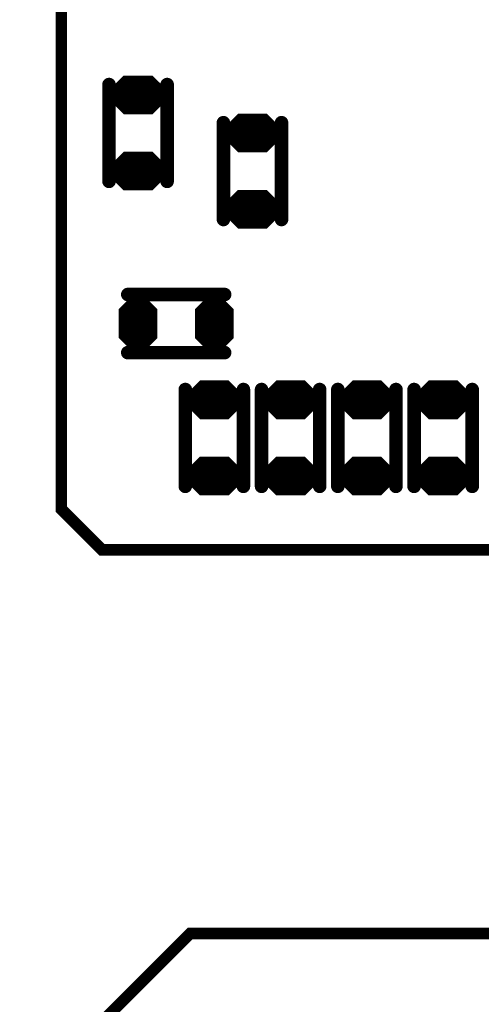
# Model space of a CAD drawing. Extents: x 0 to 8.86, y -3.29 to 6.3.
# Tile 23 of 129: x 4.85 to 5.09, y 1.14 to 1.65. Entities that reach past the tile are written whole.
import ezdxf

# ---------------------------------------------------------------- set-up
doc = ezdxf.new("R2010")
doc.units = 0
doc.layers.get('0').update_dxf_attribs({"color": 3, "linetype": 'CONTINUOUS'})

# ---------------------------------------------------------------- blocks, each defined once
blk = doc.blocks.new('PAD_R1')
at = {"const_width": 0.5}
blk.add_lwpolyline([(0.25, 0, 1), (-0.25, 0, 1)], format="xyb", close=True, dxfattribs=at)

msp = doc.modelspace()

# ---------------------------------------------------------------- linework, layer by layer
for p, q in [((4.89357, 1.61521), (4.90092, 1.62256)), ((4.91534, 1.62256), (4.92269, 1.61521)), ((4.89357, 1.61521), (4.92269, 1.61521)), ((4.89357, 1.61091), (4.92269, 1.61091)), ((4.89357, 1.61091), (4.90092, 1.60356)), ((4.91534, 1.60356), (4.92269, 1.61091)), ((4.95262, 1.59553), (4.95997, 1.60288)), ((4.9744, 1.60288), (4.98175, 1.59553)), ((4.95262, 1.59553), (4.98175, 1.59553)), ((4.95262, 1.59123), (4.98175, 1.59123)), ((4.95262, 1.59123), (4.95997, 1.58388)), ((4.9744, 1.58388), (4.98175, 1.59123)), ((4.89353, 1.57586), (4.90088, 1.58321)), ((4.9153, 1.58321), (4.92265, 1.57586)), ((4.89353, 1.57586), (4.92265, 1.57586)), ((4.89353, 1.57156), (4.92265, 1.57156)), ((4.89353, 1.57156), (4.90088, 1.56421)), ((4.9153, 1.56421), (4.92265, 1.57156)), ((4.95258, 1.55617), (4.95993, 1.56352)), ((4.97436, 1.56352), (4.98171, 1.55617)), ((4.95258, 1.55617), (4.98171, 1.55617)), ((4.95258, 1.55187), (4.98171, 1.55187)), ((4.95258, 1.55187), (4.95993, 1.54452)), ((4.97436, 1.54452), (4.98171, 1.55187)), ((4.89932, 1.5029), (4.90667, 1.51025)), ((4.90956, 1.51025), (4.91691, 1.5029)), ((4.93868, 1.50286), (4.94603, 1.51021)), ((4.94892, 1.51021), (4.95627, 1.50286)), ((4.89932, 1.5029), (4.91691, 1.5029)), ((4.93868, 1.50286), (4.95627, 1.50286)), ((4.89932, 1.48706), (4.91691, 1.48706)), ((4.89932, 1.48706), (4.90667, 1.47971)), ((4.90956, 1.47971), (4.91691, 1.48706)), ((4.93868, 1.48702), (4.95627, 1.48702)), ((4.93868, 1.48702), (4.94603, 1.47967)), ((4.94892, 1.47967), (4.95627, 1.48702)), ((4.93294, 1.45774), (4.94029, 1.46509)), ((4.95471, 1.46509), (4.96206, 1.45774)), ((4.97231, 1.45774), (4.97966, 1.46509)), ((4.99408, 1.46509), (5.00143, 1.45774)), ((5.01168, 1.45774), (5.01903, 1.46509)), ((5.03345, 1.46509), (5.0408, 1.45774)), ((5.05105, 1.45774), (5.0584, 1.46509)), ((5.07282, 1.46509), (5.08017, 1.45774)), ((4.93294, 1.45774), (4.96206, 1.45774)), ((4.97231, 1.45774), (5.00143, 1.45774)), ((5.01168, 1.45774), (5.0408, 1.45774)), ((5.05105, 1.45774), (5.08017, 1.45774)), ((4.93294, 1.45344), (4.96206, 1.45344)), ((4.93294, 1.45344), (4.94029, 1.44609)), ((4.95471, 1.44609), (4.96206, 1.45344)), ((4.97231, 1.45344), (5.00143, 1.45344)), ((4.97231, 1.45344), (4.97966, 1.44609)), ((4.99408, 1.44609), (5.00143, 1.45344)), ((5.01168, 1.45344), (5.0408, 1.45344)), ((5.01168, 1.45344), (5.01903, 1.44609)), ((5.03345, 1.44609), (5.0408, 1.45344)), ((5.05105, 1.45344), (5.08017, 1.45344)), ((5.05105, 1.45344), (5.0584, 1.44609)), ((5.07282, 1.44609), (5.08017, 1.45344)), ((4.9329, 1.41837), (4.94025, 1.42572)), ((4.95467, 1.42572), (4.96202, 1.41837)), ((4.97227, 1.41837), (4.97962, 1.42572)), ((4.99404, 1.42572), (5.00139, 1.41837)), ((5.01164, 1.41837), (5.01899, 1.42572)), ((5.03341, 1.42572), (5.04076, 1.41837)), ((5.05101, 1.41837), (5.05836, 1.42572)), ((5.07278, 1.42572), (5.08013, 1.41837)), ((4.9329, 1.41837), (4.96202, 1.41837)), ((4.9329, 1.41408), (4.96202, 1.41408)), ((4.9329, 1.41408), (4.94025, 1.40673)), ((4.95467, 1.40673), (4.96202, 1.41408)), ((4.97227, 1.41837), (5.00139, 1.41837)), ((4.97227, 1.41408), (5.00139, 1.41408)), ((4.97227, 1.41408), (4.97962, 1.40673)), ((4.99404, 1.40673), (5.00139, 1.41408)), ((5.01164, 1.41837), (5.04076, 1.41837)), ((5.01164, 1.41408), (5.04076, 1.41408)), ((5.01164, 1.41408), (5.01899, 1.40673)), ((5.03341, 1.40673), (5.04076, 1.41408)), ((5.05101, 1.41837), (5.08013, 1.41837)), ((5.05101, 1.41408), (5.08013, 1.41408)), ((5.05101, 1.41408), (5.05836, 1.40673)), ((5.07278, 1.40673), (5.08013, 1.41408))]:
    msp.add_line(p, q)
for points, const_width in [([(4.8985, 2.16513), (5.5815, 2.16513), (5.6095, 2.13713), (5.6095, 1.39613), (5.5915, 1.37813), (4.8895, 1.37813), (4.8685, 1.39913), (4.8685, 2.14913), (4.8845, 2.16513)], 0.006), ([(4.91514, 1.62206), (4.9229, 1.6143), (4.9229, 1.61183), (4.91514, 1.60406), (4.90112, 1.60406), (4.89336, 1.61183), (4.89336, 1.6143), (4.90112, 1.62206)], 0.002), ([(4.97419, 1.60238), (4.98195, 1.59462), (4.98195, 1.59214), (4.97419, 1.58438), (4.96018, 1.58438), (4.95241, 1.59214), (4.95241, 1.59462), (4.96018, 1.60238)], 0.002), ([(4.9151, 1.58271), (4.92286, 1.57494), (4.92286, 1.57247), (4.9151, 1.56471), (4.90108, 1.56471), (4.89332, 1.57247), (4.89332, 1.57494), (4.90108, 1.58271)], 0.002), ([(4.97415, 1.56302), (4.98191, 1.55526), (4.98191, 1.55278), (4.97415, 1.54502), (4.96014, 1.54502), (4.95238, 1.55278), (4.95238, 1.55526), (4.96014, 1.56302)], 0.002), ([(4.90935, 1.50975), (4.91711, 1.50199), (4.91711, 1.48797), (4.90935, 1.48021), (4.90688, 1.48021), (4.89911, 1.48797), (4.89911, 1.50199), (4.90688, 1.50975)], 0.002), ([(4.94871, 1.50971), (4.95648, 1.50195), (4.95648, 1.48793), (4.94871, 1.48017), (4.94624, 1.48017), (4.93848, 1.48793), (4.93848, 1.50195), (4.94624, 1.50971)], 0.002), ([(4.95451, 1.46459), (4.96227, 1.45682), (4.96227, 1.45435), (4.95451, 1.44659), (4.94049, 1.44659), (4.93273, 1.45435), (4.93273, 1.45682), (4.94049, 1.46459)], 0.002), ([(4.99388, 1.46459), (5.00164, 1.45682), (5.00164, 1.45435), (4.99388, 1.44659), (4.97986, 1.44659), (4.9721, 1.45435), (4.9721, 1.45682), (4.97986, 1.46459)], 0.002), ([(5.03325, 1.46459), (5.04101, 1.45682), (5.04101, 1.45435), (5.03325, 1.44659), (5.01923, 1.44659), (5.01147, 1.45435), (5.01147, 1.45682), (5.01923, 1.46459)], 0.002), ([(5.07262, 1.46459), (5.08038, 1.45682), (5.08038, 1.45435), (5.07262, 1.44659), (5.0586, 1.44659), (5.05084, 1.45435), (5.05084, 1.45682), (5.0586, 1.46459)], 0.002), ([(4.95447, 1.42523), (4.96223, 1.41746), (4.96223, 1.41499), (4.95447, 1.40723), (4.94045, 1.40723), (4.93269, 1.41499), (4.93269, 1.41746), (4.94045, 1.42523)], 0.002), ([(4.99384, 1.42523), (5.0016, 1.41746), (5.0016, 1.41499), (4.99384, 1.40723), (4.97982, 1.40723), (4.97206, 1.41499), (4.97206, 1.41746), (4.97982, 1.42523)], 0.002), ([(5.03321, 1.42523), (5.04097, 1.41746), (5.04097, 1.41499), (5.03321, 1.40723), (5.01919, 1.40723), (5.01143, 1.41499), (5.01143, 1.41746), (5.01919, 1.42523)], 0.002), ([(5.07258, 1.42523), (5.08034, 1.41746), (5.08034, 1.41499), (5.07258, 1.40723), (5.05856, 1.40723), (5.0508, 1.41499), (5.0508, 1.41746), (5.05856, 1.42523)], 0.002)]:
    msp.add_lwpolyline(points, close=True, dxfattribs=dict(const_width=const_width))
for points, const_width in [([(4.89598, 1.61621), (4.90133, 1.62156), (4.91493, 1.62156), (4.92028, 1.61621)], 0.003), ([(4.90175, 1.62056), (4.91451, 1.62056)], 0.005), ([(4.89311, 1.61839), (4.89311, 1.56839)], 0.007), ([(4.89311, 1.61839), (4.89311, 1.56839)], 0.007), ([(4.89598, 1.61621), (4.92028, 1.61621)], 0.003), ([(4.8984, 1.61721), (4.91786, 1.61721)], 0.005), ([(4.92311, 1.61839), (4.92311, 1.56839)], 0.007), ([(4.92311, 1.61839), (4.92311, 1.56839)], 0.007), ([(4.89236, 1.61291), (4.9239, 1.61291)], 0.003), ([(4.89236, 1.61371), (4.9239, 1.61371)], 0.002), ([(4.89536, 1.61471), (4.9209, 1.61471)], 0.002), ([(4.89536, 1.61141), (4.9209, 1.61141)], 0.002), ([(4.89477, 1.61041), (4.92149, 1.61041)], 0.002), ([(4.89477, 1.61041), (4.90112, 1.60406)], 0.002), ([(4.89719, 1.60941), (4.91907, 1.60941)], 0.004), ([(4.89719, 1.60941), (4.90154, 1.60506)], 0.004), ([(4.8984, 1.60891), (4.91786, 1.60891)], 0.005), ([(4.90175, 1.60556), (4.91451, 1.60556)], 0.005), ([(4.90154, 1.60506), (4.91472, 1.60506)], 0.004), ([(4.91472, 1.60506), (4.91907, 1.60941)], 0.004), ([(4.91514, 1.60406), (4.92149, 1.61041)], 0.002), ([(4.90112, 1.60406), (4.91514, 1.60406)], 0.002), ([(4.95216, 1.5487), (4.95216, 1.5987)], 0.007), ([(4.95216, 1.5487), (4.95216, 1.5987)], 0.007), ([(4.95504, 1.59653), (4.96039, 1.60188), (4.97398, 1.60188), (4.97933, 1.59653)], 0.003), ([(4.9608, 1.60088), (4.97357, 1.60088)], 0.005), ([(4.98216, 1.5487), (4.98216, 1.5987)], 0.007), ([(4.98216, 1.5487), (4.98216, 1.5987)], 0.007), ([(4.95504, 1.59653), (4.97933, 1.59653)], 0.003), ([(4.95745, 1.59753), (4.97692, 1.59753)], 0.005), ([(4.95141, 1.59323), (4.98295, 1.59323)], 0.003), ([(4.95141, 1.59403), (4.98295, 1.59403)], 0.002), ([(4.95383, 1.59073), (4.98054, 1.59073)], 0.002), ([(4.95383, 1.59073), (4.96018, 1.58438)], 0.002), ([(4.95441, 1.59503), (4.97995, 1.59503)], 0.002), ([(4.95441, 1.59173), (4.97995, 1.59173)], 0.002), ([(4.95624, 1.58973), (4.97813, 1.58973)], 0.004), ([(4.95624, 1.58973), (4.96059, 1.58538)], 0.004), ([(4.95745, 1.58923), (4.97692, 1.58923)], 0.005), ([(4.97378, 1.58538), (4.97813, 1.58973)], 0.004), ([(4.97419, 1.58438), (4.98054, 1.59073)], 0.002), ([(4.9608, 1.58588), (4.97357, 1.58588)], 0.005), ([(4.96059, 1.58538), (4.97378, 1.58538)], 0.004), ([(4.89594, 1.57686), (4.90129, 1.58221), (4.91489, 1.58221), (4.92024, 1.57686)], 0.003), ([(4.90171, 1.5812), (4.91447, 1.5812)], 0.005), ([(4.96018, 1.58438), (4.97419, 1.58438)], 0.002), ([(4.89532, 1.57536), (4.92086, 1.57536)], 0.002), ([(4.89594, 1.57686), (4.92024, 1.57686)], 0.003), ([(4.89836, 1.57786), (4.91782, 1.57786)], 0.005), ([(4.89232, 1.57356), (4.92386, 1.57356)], 0.003), ([(4.89232, 1.57436), (4.92386, 1.57436)], 0.002), ([(4.89473, 1.57106), (4.92145, 1.57106)], 0.002), ([(4.89473, 1.57106), (4.90108, 1.56471)], 0.002), ([(4.89532, 1.57206), (4.92086, 1.57206)], 0.002), ([(4.89715, 1.57006), (4.91903, 1.57006)], 0.004), ([(4.89715, 1.57006), (4.9015, 1.56571)], 0.004), ([(4.89836, 1.56955), (4.91782, 1.56955)], 0.005), ([(4.91468, 1.56571), (4.91903, 1.57006)], 0.004), ([(4.9151, 1.56471), (4.92145, 1.57106)], 0.002), ([(4.90171, 1.56621), (4.91447, 1.56621)], 0.005), ([(4.9015, 1.56571), (4.91468, 1.56571)], 0.004), ([(4.90108, 1.56471), (4.9151, 1.56471)], 0.002), ([(4.955, 1.55717), (4.96035, 1.56252), (4.97394, 1.56252), (4.97929, 1.55717)], 0.003), ([(4.96076, 1.56152), (4.97353, 1.56152)], 0.005), ([(4.95437, 1.55567), (4.97991, 1.55567)], 0.002), ([(4.955, 1.55717), (4.97929, 1.55717)], 0.003), ([(4.95741, 1.55817), (4.97688, 1.55817)], 0.005), ([(4.95138, 1.55387), (4.98291, 1.55387)], 0.003), ([(4.95138, 1.55467), (4.98291, 1.55467)], 0.002), ([(4.95379, 1.55137), (4.9805, 1.55137)], 0.002), ([(4.95379, 1.55137), (4.96014, 1.54502)], 0.002), ([(4.95437, 1.55237), (4.97991, 1.55237)], 0.002), ([(4.9562, 1.55037), (4.97809, 1.55037)], 0.004), ([(4.9562, 1.55037), (4.96055, 1.54602)], 0.004), ([(4.95741, 1.54987), (4.97688, 1.54987)], 0.005), ([(4.97374, 1.54602), (4.97809, 1.55037)], 0.004), ([(4.97415, 1.54502), (4.9805, 1.55137)], 0.002), ([(4.96076, 1.54652), (4.97353, 1.54652)], 0.005), ([(4.96055, 1.54602), (4.97374, 1.54602)], 0.004), ([(4.96014, 1.54502), (4.97415, 1.54502)], 0.002), ([(4.95279, 1.50996), (4.90279, 1.50996)], 0.007), ([(4.95279, 1.50996), (4.90279, 1.50996)], 0.007), ([(4.90174, 1.5039), (4.90709, 1.50925), (4.90914, 1.50925), (4.91449, 1.5039)], 0.003), ([(4.9075, 1.50825), (4.90873, 1.50825)], 0.005), ([(4.9411, 1.50386), (4.94645, 1.50921), (4.9485, 1.50921), (4.95385, 1.50386)], 0.003), ([(4.94686, 1.50821), (4.94809, 1.50821)], 0.005), ([(4.90174, 1.5039), (4.91449, 1.5039)], 0.003), ([(4.90415, 1.5049), (4.91208, 1.5049)], 0.005), ([(4.9411, 1.50386), (4.95385, 1.50386)], 0.003), ([(4.94351, 1.50486), (4.95144, 1.50486)], 0.005), ([(4.89811, 1.49456), (4.91811, 1.49456)], 0.014), ([(4.89811, 1.5014), (4.91811, 1.5014)], 0.002), ([(4.90111, 1.5024), (4.91511, 1.5024)], 0.002), ([(4.93748, 1.49452), (4.95748, 1.49452)], 0.014), ([(4.93748, 1.50136), (4.95748, 1.50136)], 0.002), ([(4.94048, 1.50236), (4.95448, 1.50236)], 0.002), ([(4.90053, 1.48656), (4.9157, 1.48656)], 0.002), ([(4.90053, 1.48656), (4.90688, 1.48021)], 0.002), ([(4.90111, 1.48756), (4.91511, 1.48756)], 0.002), ([(4.90294, 1.48556), (4.91329, 1.48556)], 0.004), ([(4.90294, 1.48556), (4.90729, 1.48121)], 0.004), ([(4.90415, 1.48506), (4.91208, 1.48506)], 0.005), ([(4.90894, 1.48121), (4.91329, 1.48556)], 0.004), ([(4.90935, 1.48021), (4.9157, 1.48656)], 0.002), ([(4.93989, 1.48652), (4.95506, 1.48652)], 0.002), ([(4.93989, 1.48652), (4.94624, 1.48017)], 0.002), ([(4.94048, 1.48752), (4.95448, 1.48752)], 0.002), ([(4.9423, 1.48552), (4.95265, 1.48552)], 0.004), ([(4.9423, 1.48552), (4.94665, 1.48117)], 0.004), ([(4.94351, 1.48502), (4.95144, 1.48502)], 0.005), ([(4.9483, 1.48117), (4.95265, 1.48552)], 0.004), ([(4.94871, 1.48017), (4.95506, 1.48652)], 0.002), ([(4.95279, 1.47996), (4.90279, 1.47996)], 0.007), ([(4.95279, 1.47996), (4.90279, 1.47996)], 0.007), ([(4.9075, 1.48171), (4.90873, 1.48171)], 0.005), ([(4.90729, 1.48121), (4.90894, 1.48121)], 0.004), ([(4.90688, 1.48021), (4.90935, 1.48021)], 0.002), ([(4.94686, 1.48167), (4.94809, 1.48167)], 0.005), ([(4.94665, 1.48117), (4.9483, 1.48117)], 0.004), ([(4.94624, 1.48017), (4.94871, 1.48017)], 0.002), ([(4.93248, 1.46091), (4.93248, 1.41091)], 0.007), ([(4.93248, 1.46091), (4.93248, 1.41091)], 0.007), ([(4.93535, 1.45874), (4.9407, 1.46409), (4.9543, 1.46409), (4.95965, 1.45874)], 0.003), ([(4.94112, 1.46308), (4.95388, 1.46308)], 0.005), ([(4.96248, 1.46091), (4.96248, 1.41091)], 0.007), ([(4.96248, 1.46091), (4.96248, 1.41091)], 0.007), ([(4.97185, 1.46091), (4.97185, 1.41091)], 0.007), ([(4.97185, 1.46091), (4.97185, 1.41091)], 0.007), ([(4.97472, 1.45874), (4.98007, 1.46409), (4.99367, 1.46409), (4.99902, 1.45874)], 0.003), ([(4.98049, 1.46308), (4.99325, 1.46308)], 0.005), ([(5.00185, 1.46091), (5.00185, 1.41091)], 0.007), ([(5.00185, 1.46091), (5.00185, 1.41091)], 0.007), ([(5.01122, 1.46091), (5.01122, 1.41091)], 0.007), ([(5.01122, 1.46091), (5.01122, 1.41091)], 0.007), ([(5.01409, 1.45874), (5.01944, 1.46409), (5.03304, 1.46409), (5.03839, 1.45874)], 0.003), ([(5.01986, 1.46308), (5.03262, 1.46308)], 0.005), ([(5.04122, 1.46091), (5.04122, 1.41091)], 0.007), ([(5.04122, 1.46091), (5.04122, 1.41091)], 0.007), ([(5.05059, 1.46091), (5.05059, 1.41091)], 0.007), ([(5.05059, 1.46091), (5.05059, 1.41091)], 0.007), ([(5.05346, 1.45874), (5.05881, 1.46409), (5.07241, 1.46409), (5.07776, 1.45874)], 0.003), ([(5.05923, 1.46308), (5.07199, 1.46308)], 0.005), ([(5.08059, 1.46091), (5.08059, 1.41091)], 0.007), ([(5.08059, 1.46091), (5.08059, 1.41091)], 0.007), ([(4.93535, 1.45874), (4.95965, 1.45874)], 0.003), ([(4.93777, 1.45974), (4.95723, 1.45974)], 0.005), ([(4.97472, 1.45874), (4.99902, 1.45874)], 0.003), ([(4.97714, 1.45974), (4.9966, 1.45974)], 0.005), ([(5.01409, 1.45874), (5.03839, 1.45874)], 0.003), ([(5.01651, 1.45974), (5.03597, 1.45974)], 0.005), ([(5.05346, 1.45874), (5.07776, 1.45874)], 0.003), ([(5.05588, 1.45974), (5.07534, 1.45974)], 0.005), ([(4.93173, 1.45544), (4.96327, 1.45544)], 0.003), ([(4.93173, 1.45624), (4.96327, 1.45624)], 0.002), ([(4.93473, 1.45724), (4.96027, 1.45724)], 0.002), ([(4.93473, 1.45394), (4.96027, 1.45394)], 0.002), ([(4.9711, 1.45544), (5.00264, 1.45544)], 0.003), ([(4.9711, 1.45624), (5.00264, 1.45624)], 0.002), ([(4.9741, 1.45724), (4.99964, 1.45724)], 0.002), ([(4.9741, 1.45394), (4.99964, 1.45394)], 0.002), ([(5.01047, 1.45544), (5.04201, 1.45544)], 0.003), ([(5.01047, 1.45624), (5.04201, 1.45624)], 0.002), ([(5.01347, 1.45724), (5.03901, 1.45724)], 0.002), ([(5.01347, 1.45394), (5.03901, 1.45394)], 0.002), ([(5.04984, 1.45544), (5.08138, 1.45544)], 0.003), ([(5.04984, 1.45624), (5.08138, 1.45624)], 0.002), ([(5.05284, 1.45724), (5.07838, 1.45724)], 0.002), ([(5.05284, 1.45394), (5.07838, 1.45394)], 0.002), ([(4.93414, 1.45294), (4.96086, 1.45294)], 0.002), ([(4.93414, 1.45294), (4.94049, 1.44659)], 0.002), ([(4.93656, 1.45194), (4.95844, 1.45194)], 0.004), ([(4.93656, 1.45194), (4.94091, 1.44759)], 0.004), ([(4.93777, 1.45143), (4.95723, 1.45143)], 0.005), ([(4.94112, 1.44809), (4.95388, 1.44809)], 0.005), ([(4.94091, 1.44759), (4.95409, 1.44759)], 0.004), ([(4.95409, 1.44759), (4.95844, 1.45194)], 0.004), ([(4.95451, 1.44659), (4.96086, 1.45294)], 0.002), ([(4.97351, 1.45294), (5.00023, 1.45294)], 0.002), ([(4.97351, 1.45294), (4.97986, 1.44659)], 0.002), ([(4.97593, 1.45194), (4.99781, 1.45194)], 0.004), ([(4.97593, 1.45194), (4.98028, 1.44759)], 0.004), ([(4.97714, 1.45143), (4.9966, 1.45143)], 0.005), ([(4.98049, 1.44809), (4.99325, 1.44809)], 0.005), ([(4.98028, 1.44759), (4.99346, 1.44759)], 0.004), ([(4.99346, 1.44759), (4.99781, 1.45194)], 0.004), ([(4.99388, 1.44659), (5.00023, 1.45294)], 0.002), ([(5.01288, 1.45294), (5.0396, 1.45294)], 0.002), ([(5.01288, 1.45294), (5.01923, 1.44659)], 0.002), ([(5.0153, 1.45194), (5.03718, 1.45194)], 0.004), ([(5.0153, 1.45194), (5.01965, 1.44759)], 0.004), ([(5.01651, 1.45143), (5.03597, 1.45143)], 0.005), ([(5.01986, 1.44809), (5.03262, 1.44809)], 0.005), ([(5.01965, 1.44759), (5.03283, 1.44759)], 0.004), ([(5.03283, 1.44759), (5.03718, 1.45194)], 0.004), ([(5.03325, 1.44659), (5.0396, 1.45294)], 0.002), ([(5.05225, 1.45294), (5.07897, 1.45294)], 0.002), ([(5.05225, 1.45294), (5.0586, 1.44659)], 0.002), ([(5.05467, 1.45194), (5.07655, 1.45194)], 0.004), ([(5.05467, 1.45194), (5.05902, 1.44759)], 0.004), ([(5.05588, 1.45143), (5.07534, 1.45143)], 0.005), ([(5.05923, 1.44809), (5.07199, 1.44809)], 0.005), ([(5.05902, 1.44759), (5.0722, 1.44759)], 0.004), ([(5.0722, 1.44759), (5.07655, 1.45194)], 0.004), ([(5.07262, 1.44659), (5.07897, 1.45294)], 0.002), ([(4.94049, 1.44659), (4.95451, 1.44659)], 0.002), ([(4.97986, 1.44659), (4.99388, 1.44659)], 0.002), ([(5.01923, 1.44659), (5.03325, 1.44659)], 0.002), ([(5.0586, 1.44659), (5.07262, 1.44659)], 0.002), ([(4.93531, 1.41938), (4.94066, 1.42473), (4.95426, 1.42473), (4.95961, 1.41938)], 0.003), ([(4.94108, 1.42372), (4.95384, 1.42372)], 0.005), ([(4.97468, 1.41938), (4.98003, 1.42473), (4.99363, 1.42473), (4.99898, 1.41938)], 0.003), ([(4.98045, 1.42372), (4.99321, 1.42372)], 0.005), ([(5.01405, 1.41938), (5.0194, 1.42473), (5.033, 1.42473), (5.03835, 1.41938)], 0.003), ([(5.01982, 1.42372), (5.03258, 1.42372)], 0.005), ([(5.05342, 1.41938), (5.05877, 1.42473), (5.07237, 1.42473), (5.07772, 1.41938)], 0.003), ([(5.05919, 1.42372), (5.07195, 1.42372)], 0.005), ([(4.93469, 1.41788), (4.96023, 1.41788)], 0.002), ([(4.93531, 1.41938), (4.95961, 1.41938)], 0.003), ([(4.93773, 1.42037), (4.95719, 1.42037)], 0.005), ([(4.97406, 1.41788), (4.9996, 1.41788)], 0.002), ([(4.97468, 1.41938), (4.99898, 1.41938)], 0.003), ([(4.9771, 1.42037), (4.99656, 1.42037)], 0.005), ([(5.01343, 1.41788), (5.03897, 1.41788)], 0.002), ([(5.01405, 1.41938), (5.03835, 1.41938)], 0.003), ([(5.01647, 1.42037), (5.03593, 1.42037)], 0.005), ([(5.0528, 1.41788), (5.07834, 1.41788)], 0.002), ([(5.05342, 1.41938), (5.07772, 1.41938)], 0.003), ([(5.05584, 1.42037), (5.0753, 1.42037)], 0.005), ([(4.93169, 1.41608), (4.96323, 1.41608)], 0.003), ([(4.93169, 1.41688), (4.96323, 1.41688)], 0.002), ([(4.9341, 1.41358), (4.96082, 1.41358)], 0.002), ([(4.9341, 1.41358), (4.94045, 1.40723)], 0.002), ([(4.93469, 1.41458), (4.96023, 1.41458)], 0.002), ([(4.93652, 1.41258), (4.9584, 1.41258)], 0.004), ([(4.93652, 1.41258), (4.94087, 1.40823)], 0.004), ([(4.93773, 1.41207), (4.95719, 1.41207)], 0.005), ([(4.95405, 1.40823), (4.9584, 1.41258)], 0.004), ([(4.95447, 1.40723), (4.96082, 1.41358)], 0.002), ([(4.97106, 1.41608), (5.0026, 1.41608)], 0.003), ([(4.97106, 1.41688), (5.0026, 1.41688)], 0.002), ([(4.97347, 1.41358), (5.00019, 1.41358)], 0.002), ([(4.97347, 1.41358), (4.97982, 1.40723)], 0.002), ([(4.97406, 1.41458), (4.9996, 1.41458)], 0.002), ([(4.97589, 1.41258), (4.99777, 1.41258)], 0.004), ([(4.97589, 1.41258), (4.98024, 1.40823)], 0.004), ([(4.9771, 1.41207), (4.99656, 1.41207)], 0.005), ([(4.99342, 1.40823), (4.99777, 1.41258)], 0.004), ([(4.99384, 1.40723), (5.00019, 1.41358)], 0.002), ([(5.01043, 1.41608), (5.04197, 1.41608)], 0.003), ([(5.01043, 1.41688), (5.04197, 1.41688)], 0.002), ([(5.01284, 1.41358), (5.03956, 1.41358)], 0.002), ([(5.01284, 1.41358), (5.01919, 1.40723)], 0.002), ([(5.01343, 1.41458), (5.03897, 1.41458)], 0.002), ([(5.01526, 1.41258), (5.03714, 1.41258)], 0.004), ([(5.01526, 1.41258), (5.01961, 1.40823)], 0.004), ([(5.01647, 1.41207), (5.03593, 1.41207)], 0.005), ([(5.03279, 1.40823), (5.03714, 1.41258)], 0.004), ([(5.03321, 1.40723), (5.03956, 1.41358)], 0.002), ([(5.0498, 1.41608), (5.08134, 1.41608)], 0.003), ([(5.0498, 1.41688), (5.08134, 1.41688)], 0.002), ([(5.05221, 1.41358), (5.07893, 1.41358)], 0.002), ([(5.05221, 1.41358), (5.05856, 1.40723)], 0.002), ([(5.0528, 1.41458), (5.07834, 1.41458)], 0.002), ([(5.05463, 1.41258), (5.07651, 1.41258)], 0.004), ([(5.05463, 1.41258), (5.05898, 1.40823)], 0.004), ([(5.05584, 1.41207), (5.0753, 1.41207)], 0.005), ([(5.07216, 1.40823), (5.07651, 1.41258)], 0.004), ([(5.07258, 1.40723), (5.07893, 1.41358)], 0.002), ([(4.94108, 1.40873), (4.95384, 1.40873)], 0.005), ([(4.94087, 1.40823), (4.95405, 1.40823)], 0.004), ([(4.98045, 1.40873), (4.99321, 1.40873)], 0.005), ([(4.98024, 1.40823), (4.99342, 1.40823)], 0.004), ([(5.01982, 1.40873), (5.03258, 1.40873)], 0.005), ([(5.01961, 1.40823), (5.03279, 1.40823)], 0.004), ([(5.05919, 1.40873), (5.07195, 1.40873)], 0.005), ([(5.05898, 1.40823), (5.07216, 1.40823)], 0.004), ([(4.94045, 1.40723), (4.95447, 1.40723)], 0.002), ([(4.97982, 1.40723), (4.99384, 1.40723)], 0.002), ([(5.01919, 1.40723), (5.03321, 1.40723)], 0.002), ([(5.05856, 1.40723), (5.07258, 1.40723)], 0.002), ([(4.85, 1.015), (4.85, 1.095), (4.935, 1.18), (5.22, 1.18), (5.245, 1.205), (5.2445, 1.37913)], 0.006)]:
    msp.add_lwpolyline(points, dxfattribs=dict(const_width=const_width))

# ---------------------------------------------------------------- block references
for p, xscale, yscale in [((4.90175, 1.62056), 0.005, 0.005), ((4.91451, 1.62056), 0.005, 0.005), ((4.89311, 1.61839), 0.007, 0.007), ((4.89311, 1.61839), 0.007, 0.007), ((4.89598, 1.61621), 0.003, 0.003), ((4.89598, 1.61621), 0.003, 0.003), ((4.8984, 1.61721), 0.005, 0.005), ((4.91786, 1.61721), 0.005, 0.005), ((4.92028, 1.61621), 0.003, 0.003), ((4.92028, 1.61621), 0.003, 0.003), ((4.92311, 1.61839), 0.007, 0.007), ((4.92311, 1.61839), 0.007, 0.007), ((4.89536, 1.61471), 0.002, 0.002), ((4.89536, 1.61141), 0.002, 0.002), ((4.9209, 1.61471), 0.002, 0.002), ((4.9209, 1.61141), 0.002, 0.002), ((4.89477, 1.61041), 0.002, 0.002), ((4.89477, 1.61041), 0.002, 0.002), ((4.89719, 1.60941), 0.004, 0.004), ((4.89719, 1.60941), 0.004, 0.004), ((4.8984, 1.60891), 0.005, 0.005), ((4.90175, 1.60556), 0.005, 0.005), ((4.90154, 1.60506), 0.004, 0.004), ((4.90154, 1.60506), 0.004, 0.004), ((4.91451, 1.60556), 0.005, 0.005), ((4.91472, 1.60506), 0.004, 0.004), ((4.91472, 1.60506), 0.004, 0.004), ((4.91786, 1.60891), 0.005, 0.005), ((4.91907, 1.60941), 0.004, 0.004), ((4.91907, 1.60941), 0.004, 0.004), ((4.92149, 1.61041), 0.002, 0.002), ((4.92149, 1.61041), 0.002, 0.002), ((4.90112, 1.60406), 0.002, 0.002), ((4.90112, 1.60406), 0.002, 0.002), ((4.91514, 1.60406), 0.002, 0.002), ((4.91514, 1.60406), 0.002, 0.002), ((4.95216, 1.5987), 0.007, 0.007), ((4.95216, 1.5987), 0.007, 0.007), ((4.9608, 1.60088), 0.005, 0.005), ((4.97357, 1.60088), 0.005, 0.005), ((4.98216, 1.5987), 0.007, 0.007), ((4.98216, 1.5987), 0.007, 0.007), ((4.95504, 1.59653), 0.003, 0.003), ((4.95504, 1.59653), 0.003, 0.003), ((4.95745, 1.59753), 0.005, 0.005), ((4.97692, 1.59753), 0.005, 0.005), ((4.97933, 1.59653), 0.003, 0.003), ((4.97933, 1.59653), 0.003, 0.003), ((4.95383, 1.59073), 0.002, 0.002), ((4.95383, 1.59073), 0.002, 0.002), ((4.95441, 1.59503), 0.002, 0.002), ((4.95441, 1.59173), 0.002, 0.002), ((4.95624, 1.58973), 0.004, 0.004), ((4.95624, 1.58973), 0.004, 0.004), ((4.95745, 1.58923), 0.005, 0.005), ((4.97692, 1.58923), 0.005, 0.005), ((4.97813, 1.58973), 0.004, 0.004), ((4.97813, 1.58973), 0.004, 0.004), ((4.97995, 1.59503), 0.002, 0.002), ((4.97995, 1.59173), 0.002, 0.002), ((4.98054, 1.59073), 0.002, 0.002), ((4.98054, 1.59073), 0.002, 0.002), ((4.9608, 1.58588), 0.005, 0.005), ((4.96059, 1.58538), 0.004, 0.004), ((4.96059, 1.58538), 0.004, 0.004), ((4.97357, 1.58588), 0.005, 0.005), ((4.97378, 1.58538), 0.004, 0.004), ((4.97378, 1.58538), 0.004, 0.004), ((4.90171, 1.5812), 0.005, 0.005), ((4.91447, 1.5812), 0.005, 0.005), ((4.96018, 1.58438), 0.002, 0.002), ((4.96018, 1.58438), 0.002, 0.002), ((4.97419, 1.58438), 0.002, 0.002), ((4.97419, 1.58438), 0.002, 0.002), ((4.89532, 1.57536), 0.002, 0.002), ((4.89594, 1.57686), 0.003, 0.003), ((4.89594, 1.57686), 0.003, 0.003), ((4.89836, 1.57786), 0.005, 0.005), ((4.91782, 1.57786), 0.005, 0.005), ((4.92024, 1.57686), 0.003, 0.003), ((4.92024, 1.57686), 0.003, 0.003), ((4.92086, 1.57536), 0.002, 0.002), ((4.89311, 1.56839), 0.007, 0.007), ((4.89311, 1.56839), 0.007, 0.007), ((4.89473, 1.57106), 0.002, 0.002), ((4.89473, 1.57106), 0.002, 0.002), ((4.89532, 1.57206), 0.002, 0.002), ((4.89715, 1.57006), 0.004, 0.004), ((4.89715, 1.57006), 0.004, 0.004), ((4.89836, 1.56955), 0.005, 0.005), ((4.91782, 1.56955), 0.005, 0.005), ((4.91903, 1.57006), 0.004, 0.004), ((4.91903, 1.57006), 0.004, 0.004), ((4.92311, 1.56839), 0.007, 0.007), ((4.92311, 1.56839), 0.007, 0.007), ((4.92086, 1.57206), 0.002, 0.002), ((4.92145, 1.57106), 0.002, 0.002), ((4.92145, 1.57106), 0.002, 0.002), ((4.90171, 1.56621), 0.005, 0.005), ((4.9015, 1.56571), 0.004, 0.004), ((4.9015, 1.56571), 0.004, 0.004), ((4.91447, 1.56621), 0.005, 0.005), ((4.91468, 1.56571), 0.004, 0.004), ((4.91468, 1.56571), 0.004, 0.004), ((4.90108, 1.56471), 0.002, 0.002), ((4.90108, 1.56471), 0.002, 0.002), ((4.9151, 1.56471), 0.002, 0.002), ((4.9151, 1.56471), 0.002, 0.002), ((4.96076, 1.56152), 0.005, 0.005), ((4.97353, 1.56152), 0.005, 0.005), ((4.95437, 1.55567), 0.002, 0.002), ((4.955, 1.55717), 0.003, 0.003), ((4.955, 1.55717), 0.003, 0.003), ((4.95741, 1.55817), 0.005, 0.005), ((4.97688, 1.55817), 0.005, 0.005), ((4.97929, 1.55717), 0.003, 0.003), ((4.97929, 1.55717), 0.003, 0.003), ((4.97991, 1.55567), 0.002, 0.002), ((4.95216, 1.5487), 0.007, 0.007), ((4.95216, 1.5487), 0.007, 0.007), ((4.95379, 1.55137), 0.002, 0.002), ((4.95379, 1.55137), 0.002, 0.002), ((4.95437, 1.55237), 0.002, 0.002), ((4.9562, 1.55037), 0.004, 0.004), ((4.9562, 1.55037), 0.004, 0.004), ((4.95741, 1.54987), 0.005, 0.005), ((4.97688, 1.54987), 0.005, 0.005), ((4.97809, 1.55037), 0.004, 0.004), ((4.97809, 1.55037), 0.004, 0.004), ((4.98216, 1.5487), 0.007, 0.007), ((4.98216, 1.5487), 0.007, 0.007), ((4.97991, 1.55237), 0.002, 0.002), ((4.9805, 1.55137), 0.002, 0.002), ((4.9805, 1.55137), 0.002, 0.002), ((4.96076, 1.54652), 0.005, 0.005), ((4.96055, 1.54602), 0.004, 0.004), ((4.96055, 1.54602), 0.004, 0.004), ((4.96014, 1.54502), 0.002, 0.002), ((4.96014, 1.54502), 0.002, 0.002), ((4.97353, 1.54652), 0.005, 0.005), ((4.97374, 1.54602), 0.004, 0.004), ((4.97374, 1.54602), 0.004, 0.004), ((4.97415, 1.54502), 0.002, 0.002), ((4.97415, 1.54502), 0.002, 0.002), ((4.90279, 1.50996), 0.007, 0.007), ((4.90279, 1.50996), 0.007, 0.007), ((4.9075, 1.50825), 0.005, 0.005), ((4.90873, 1.50825), 0.005, 0.005), ((4.94686, 1.50821), 0.005, 0.005), ((4.94809, 1.50821), 0.005, 0.005), ((4.95279, 1.50996), 0.007, 0.007), ((4.95279, 1.50996), 0.007, 0.007), ((4.90174, 1.5039), 0.003, 0.003), ((4.90174, 1.5039), 0.003, 0.003), ((4.90415, 1.5049), 0.005, 0.005), ((4.91208, 1.5049), 0.005, 0.005), ((4.91449, 1.5039), 0.003, 0.003), ((4.91449, 1.5039), 0.003, 0.003), ((4.9411, 1.50386), 0.003, 0.003), ((4.9411, 1.50386), 0.003, 0.003), ((4.94351, 1.50486), 0.005, 0.005), ((4.95144, 1.50486), 0.005, 0.005), ((4.95385, 1.50386), 0.003, 0.003), ((4.95385, 1.50386), 0.003, 0.003), ((4.90111, 1.5024), 0.002, 0.002), ((4.91511, 1.5024), 0.002, 0.002), ((4.94048, 1.50236), 0.002, 0.002), ((4.95448, 1.50236), 0.002, 0.002), ((4.90053, 1.48656), 0.002, 0.002), ((4.90053, 1.48656), 0.002, 0.002), ((4.90111, 1.48756), 0.002, 0.002), ((4.90294, 1.48556), 0.004, 0.004), ((4.90294, 1.48556), 0.004, 0.004), ((4.90415, 1.48506), 0.005, 0.005), ((4.91208, 1.48506), 0.005, 0.005), ((4.91329, 1.48556), 0.004, 0.004), ((4.91329, 1.48556), 0.004, 0.004), ((4.91511, 1.48756), 0.002, 0.002), ((4.9157, 1.48656), 0.002, 0.002), ((4.9157, 1.48656), 0.002, 0.002), ((4.93989, 1.48652), 0.002, 0.002), ((4.93989, 1.48652), 0.002, 0.002), ((4.94048, 1.48752), 0.002, 0.002), ((4.9423, 1.48552), 0.004, 0.004), ((4.9423, 1.48552), 0.004, 0.004), ((4.94351, 1.48502), 0.005, 0.005), ((4.95144, 1.48502), 0.005, 0.005), ((4.95265, 1.48552), 0.004, 0.004), ((4.95265, 1.48552), 0.004, 0.004), ((4.95448, 1.48752), 0.002, 0.002), ((4.95506, 1.48652), 0.002, 0.002), ((4.95506, 1.48652), 0.002, 0.002), ((4.90279, 1.47996), 0.007, 0.007), ((4.90279, 1.47996), 0.007, 0.007), ((4.9075, 1.48171), 0.005, 0.005), ((4.90729, 1.48121), 0.004, 0.004), ((4.90729, 1.48121), 0.004, 0.004), ((4.90688, 1.48021), 0.002, 0.002), ((4.90688, 1.48021), 0.002, 0.002), ((4.90873, 1.48171), 0.005, 0.005), ((4.90894, 1.48121), 0.004, 0.004), ((4.90894, 1.48121), 0.004, 0.004), ((4.90935, 1.48021), 0.002, 0.002), ((4.90935, 1.48021), 0.002, 0.002), ((4.94686, 1.48167), 0.005, 0.005), ((4.94665, 1.48117), 0.004, 0.004), ((4.94665, 1.48117), 0.004, 0.004), ((4.94624, 1.48017), 0.002, 0.002), ((4.94624, 1.48017), 0.002, 0.002), ((4.94809, 1.48167), 0.005, 0.005), ((4.9483, 1.48117), 0.004, 0.004), ((4.9483, 1.48117), 0.004, 0.004), ((4.94871, 1.48017), 0.002, 0.002), ((4.94871, 1.48017), 0.002, 0.002), ((4.95279, 1.47996), 0.007, 0.007), ((4.95279, 1.47996), 0.007, 0.007), ((4.93248, 1.46091), 0.007, 0.007), ((4.93248, 1.46091), 0.007, 0.007), ((4.94112, 1.46308), 0.005, 0.005), ((4.95388, 1.46308), 0.005, 0.005), ((4.96248, 1.46091), 0.007, 0.007), ((4.96248, 1.46091), 0.007, 0.007), ((4.97185, 1.46091), 0.007, 0.007), ((4.97185, 1.46091), 0.007, 0.007), ((4.98049, 1.46308), 0.005, 0.005), ((4.99325, 1.46308), 0.005, 0.005), ((5.00185, 1.46091), 0.007, 0.007), ((5.00185, 1.46091), 0.007, 0.007), ((5.01122, 1.46091), 0.007, 0.007), ((5.01122, 1.46091), 0.007, 0.007), ((5.01986, 1.46308), 0.005, 0.005), ((5.03262, 1.46308), 0.005, 0.005), ((5.04122, 1.46091), 0.007, 0.007), ((5.04122, 1.46091), 0.007, 0.007), ((5.05059, 1.46091), 0.007, 0.007), ((5.05059, 1.46091), 0.007, 0.007), ((5.05923, 1.46308), 0.005, 0.005), ((5.07199, 1.46308), 0.005, 0.005), ((5.08059, 1.46091), 0.007, 0.007), ((5.08059, 1.46091), 0.007, 0.007), ((4.93535, 1.45874), 0.003, 0.003), ((4.93535, 1.45874), 0.003, 0.003), ((4.93777, 1.45974), 0.005, 0.005), ((4.95723, 1.45974), 0.005, 0.005), ((4.95965, 1.45874), 0.003, 0.003), ((4.95965, 1.45874), 0.003, 0.003), ((4.97472, 1.45874), 0.003, 0.003), ((4.97472, 1.45874), 0.003, 0.003), ((4.97714, 1.45974), 0.005, 0.005), ((4.9966, 1.45974), 0.005, 0.005), ((4.99902, 1.45874), 0.003, 0.003), ((4.99902, 1.45874), 0.003, 0.003), ((5.01409, 1.45874), 0.003, 0.003), ((5.01409, 1.45874), 0.003, 0.003), ((5.01651, 1.45974), 0.005, 0.005), ((5.03597, 1.45974), 0.005, 0.005), ((5.03839, 1.45874), 0.003, 0.003), ((5.03839, 1.45874), 0.003, 0.003), ((5.05346, 1.45874), 0.003, 0.003), ((5.05346, 1.45874), 0.003, 0.003), ((5.05588, 1.45974), 0.005, 0.005), ((5.07534, 1.45974), 0.005, 0.005), ((5.07776, 1.45874), 0.003, 0.003), ((5.07776, 1.45874), 0.003, 0.003), ((4.93473, 1.45724), 0.002, 0.002), ((4.93473, 1.45394), 0.002, 0.002), ((4.96027, 1.45724), 0.002, 0.002), ((4.96027, 1.45394), 0.002, 0.002), ((4.9741, 1.45724), 0.002, 0.002), ((4.9741, 1.45394), 0.002, 0.002), ((4.99964, 1.45724), 0.002, 0.002), ((4.99964, 1.45394), 0.002, 0.002), ((5.01347, 1.45724), 0.002, 0.002), ((5.01347, 1.45394), 0.002, 0.002), ((5.03901, 1.45724), 0.002, 0.002), ((5.03901, 1.45394), 0.002, 0.002), ((5.05284, 1.45724), 0.002, 0.002), ((5.05284, 1.45394), 0.002, 0.002), ((5.07838, 1.45724), 0.002, 0.002), ((5.07838, 1.45394), 0.002, 0.002), ((4.93414, 1.45294), 0.002, 0.002), ((4.93414, 1.45294), 0.002, 0.002), ((4.93656, 1.45194), 0.004, 0.004), ((4.93656, 1.45194), 0.004, 0.004), ((4.93777, 1.45143), 0.005, 0.005), ((4.94112, 1.44809), 0.005, 0.005), ((4.94091, 1.44759), 0.004, 0.004), ((4.94091, 1.44759), 0.004, 0.004), ((4.95388, 1.44809), 0.005, 0.005), ((4.95409, 1.44759), 0.004, 0.004), ((4.95409, 1.44759), 0.004, 0.004), ((4.95723, 1.45143), 0.005, 0.005), ((4.95844, 1.45194), 0.004, 0.004), ((4.95844, 1.45194), 0.004, 0.004), ((4.96086, 1.45294), 0.002, 0.002), ((4.96086, 1.45294), 0.002, 0.002), ((4.97351, 1.45294), 0.002, 0.002), ((4.97351, 1.45294), 0.002, 0.002), ((4.97593, 1.45194), 0.004, 0.004), ((4.97593, 1.45194), 0.004, 0.004), ((4.97714, 1.45143), 0.005, 0.005), ((4.98049, 1.44809), 0.005, 0.005), ((4.98028, 1.44759), 0.004, 0.004), ((4.98028, 1.44759), 0.004, 0.004), ((4.99325, 1.44809), 0.005, 0.005), ((4.99346, 1.44759), 0.004, 0.004), ((4.99346, 1.44759), 0.004, 0.004), ((4.9966, 1.45143), 0.005, 0.005), ((4.99781, 1.45194), 0.004, 0.004), ((4.99781, 1.45194), 0.004, 0.004), ((5.00023, 1.45294), 0.002, 0.002), ((5.00023, 1.45294), 0.002, 0.002), ((5.01288, 1.45294), 0.002, 0.002), ((5.01288, 1.45294), 0.002, 0.002), ((5.0153, 1.45194), 0.004, 0.004), ((5.0153, 1.45194), 0.004, 0.004), ((5.01651, 1.45143), 0.005, 0.005), ((5.01986, 1.44809), 0.005, 0.005), ((5.01965, 1.44759), 0.004, 0.004), ((5.01965, 1.44759), 0.004, 0.004), ((5.03262, 1.44809), 0.005, 0.005), ((5.03283, 1.44759), 0.004, 0.004), ((5.03283, 1.44759), 0.004, 0.004), ((5.03597, 1.45143), 0.005, 0.005), ((5.03718, 1.45194), 0.004, 0.004), ((5.03718, 1.45194), 0.004, 0.004), ((5.0396, 1.45294), 0.002, 0.002), ((5.0396, 1.45294), 0.002, 0.002), ((5.05225, 1.45294), 0.002, 0.002), ((5.05225, 1.45294), 0.002, 0.002), ((5.05467, 1.45194), 0.004, 0.004), ((5.05467, 1.45194), 0.004, 0.004), ((5.05588, 1.45143), 0.005, 0.005), ((5.05923, 1.44809), 0.005, 0.005), ((5.05902, 1.44759), 0.004, 0.004), ((5.05902, 1.44759), 0.004, 0.004), ((5.07199, 1.44809), 0.005, 0.005), ((5.0722, 1.44759), 0.004, 0.004), ((5.0722, 1.44759), 0.004, 0.004), ((5.07534, 1.45143), 0.005, 0.005), ((5.07655, 1.45194), 0.004, 0.004), ((5.07655, 1.45194), 0.004, 0.004), ((5.07897, 1.45294), 0.002, 0.002), ((5.07897, 1.45294), 0.002, 0.002), ((4.94049, 1.44659), 0.002, 0.002), ((4.94049, 1.44659), 0.002, 0.002), ((4.95451, 1.44659), 0.002, 0.002), ((4.95451, 1.44659), 0.002, 0.002), ((4.97986, 1.44659), 0.002, 0.002), ((4.97986, 1.44659), 0.002, 0.002), ((4.99388, 1.44659), 0.002, 0.002), ((4.99388, 1.44659), 0.002, 0.002), ((5.01923, 1.44659), 0.002, 0.002), ((5.01923, 1.44659), 0.002, 0.002), ((5.03325, 1.44659), 0.002, 0.002), ((5.03325, 1.44659), 0.002, 0.002), ((5.0586, 1.44659), 0.002, 0.002), ((5.0586, 1.44659), 0.002, 0.002), ((5.07262, 1.44659), 0.002, 0.002), ((5.07262, 1.44659), 0.002, 0.002), ((4.94108, 1.42372), 0.005, 0.005), ((4.95384, 1.42372), 0.005, 0.005), ((4.98045, 1.42372), 0.005, 0.005), ((4.99321, 1.42372), 0.005, 0.005), ((5.01982, 1.42372), 0.005, 0.005), ((5.03258, 1.42372), 0.005, 0.005), ((5.05919, 1.42372), 0.005, 0.005), ((5.07195, 1.42372), 0.005, 0.005), ((4.93469, 1.41788), 0.002, 0.002), ((4.93531, 1.41938), 0.003, 0.003), ((4.93531, 1.41938), 0.003, 0.003), ((4.93773, 1.42037), 0.005, 0.005), ((4.95719, 1.42037), 0.005, 0.005), ((4.95961, 1.41938), 0.003, 0.003), ((4.95961, 1.41938), 0.003, 0.003), ((4.96023, 1.41788), 0.002, 0.002), ((4.97406, 1.41788), 0.002, 0.002), ((4.97468, 1.41938), 0.003, 0.003), ((4.97468, 1.41938), 0.003, 0.003), ((4.9771, 1.42037), 0.005, 0.005), ((4.99656, 1.42037), 0.005, 0.005), ((4.99898, 1.41938), 0.003, 0.003), ((4.99898, 1.41938), 0.003, 0.003), ((4.9996, 1.41788), 0.002, 0.002), ((5.01343, 1.41788), 0.002, 0.002), ((5.01405, 1.41938), 0.003, 0.003), ((5.01405, 1.41938), 0.003, 0.003), ((5.01647, 1.42037), 0.005, 0.005), ((5.03593, 1.42037), 0.005, 0.005), ((5.03835, 1.41938), 0.003, 0.003), ((5.03835, 1.41938), 0.003, 0.003), ((5.03897, 1.41788), 0.002, 0.002), ((5.0528, 1.41788), 0.002, 0.002), ((5.05342, 1.41938), 0.003, 0.003), ((5.05342, 1.41938), 0.003, 0.003), ((5.05584, 1.42037), 0.005, 0.005), ((5.0753, 1.42037), 0.005, 0.005), ((5.07772, 1.41938), 0.003, 0.003), ((5.07772, 1.41938), 0.003, 0.003), ((5.07834, 1.41788), 0.002, 0.002), ((4.93248, 1.41091), 0.007, 0.007), ((4.93248, 1.41091), 0.007, 0.007), ((4.9341, 1.41358), 0.002, 0.002), ((4.9341, 1.41358), 0.002, 0.002), ((4.93469, 1.41458), 0.002, 0.002), ((4.93652, 1.41258), 0.004, 0.004), ((4.93652, 1.41258), 0.004, 0.004), ((4.93773, 1.41207), 0.005, 0.005), ((4.95719, 1.41207), 0.005, 0.005), ((4.9584, 1.41258), 0.004, 0.004), ((4.9584, 1.41258), 0.004, 0.004), ((4.96248, 1.41091), 0.007, 0.007), ((4.96248, 1.41091), 0.007, 0.007), ((4.96023, 1.41458), 0.002, 0.002), ((4.96082, 1.41358), 0.002, 0.002), ((4.96082, 1.41358), 0.002, 0.002), ((4.97185, 1.41091), 0.007, 0.007), ((4.97185, 1.41091), 0.007, 0.007), ((4.97347, 1.41358), 0.002, 0.002), ((4.97347, 1.41358), 0.002, 0.002), ((4.97406, 1.41458), 0.002, 0.002), ((4.97589, 1.41258), 0.004, 0.004), ((4.97589, 1.41258), 0.004, 0.004), ((4.9771, 1.41207), 0.005, 0.005), ((4.99656, 1.41207), 0.005, 0.005), ((4.99777, 1.41258), 0.004, 0.004), ((4.99777, 1.41258), 0.004, 0.004), ((5.00185, 1.41091), 0.007, 0.007), ((5.00185, 1.41091), 0.007, 0.007), ((4.9996, 1.41458), 0.002, 0.002), ((5.00019, 1.41358), 0.002, 0.002), ((5.00019, 1.41358), 0.002, 0.002), ((5.01122, 1.41091), 0.007, 0.007), ((5.01122, 1.41091), 0.007, 0.007), ((5.01284, 1.41358), 0.002, 0.002), ((5.01284, 1.41358), 0.002, 0.002), ((5.01343, 1.41458), 0.002, 0.002), ((5.01526, 1.41258), 0.004, 0.004), ((5.01526, 1.41258), 0.004, 0.004), ((5.01647, 1.41207), 0.005, 0.005), ((5.03593, 1.41207), 0.005, 0.005), ((5.03714, 1.41258), 0.004, 0.004), ((5.03714, 1.41258), 0.004, 0.004), ((5.04122, 1.41091), 0.007, 0.007), ((5.04122, 1.41091), 0.007, 0.007), ((5.03897, 1.41458), 0.002, 0.002), ((5.03956, 1.41358), 0.002, 0.002), ((5.03956, 1.41358), 0.002, 0.002), ((5.05059, 1.41091), 0.007, 0.007), ((5.05059, 1.41091), 0.007, 0.007), ((5.05221, 1.41358), 0.002, 0.002), ((5.05221, 1.41358), 0.002, 0.002), ((5.0528, 1.41458), 0.002, 0.002), ((5.05463, 1.41258), 0.004, 0.004), ((5.05463, 1.41258), 0.004, 0.004), ((5.05584, 1.41207), 0.005, 0.005), ((5.0753, 1.41207), 0.005, 0.005), ((5.07651, 1.41258), 0.004, 0.004), ((5.07651, 1.41258), 0.004, 0.004), ((5.08059, 1.41091), 0.007, 0.007), ((5.08059, 1.41091), 0.007, 0.007), ((5.07834, 1.41458), 0.002, 0.002), ((5.07893, 1.41358), 0.002, 0.002), ((5.07893, 1.41358), 0.002, 0.002), ((4.94108, 1.40873), 0.005, 0.005), ((4.94087, 1.40823), 0.004, 0.004), ((4.94087, 1.40823), 0.004, 0.004), ((4.95384, 1.40873), 0.005, 0.005), ((4.95405, 1.40823), 0.004, 0.004), ((4.95405, 1.40823), 0.004, 0.004), ((4.98045, 1.40873), 0.005, 0.005), ((4.98024, 1.40823), 0.004, 0.004), ((4.98024, 1.40823), 0.004, 0.004), ((4.99321, 1.40873), 0.005, 0.005), ((4.99342, 1.40823), 0.004, 0.004), ((4.99342, 1.40823), 0.004, 0.004), ((5.01982, 1.40873), 0.005, 0.005), ((5.01961, 1.40823), 0.004, 0.004), ((5.01961, 1.40823), 0.004, 0.004), ((5.03258, 1.40873), 0.005, 0.005), ((5.03279, 1.40823), 0.004, 0.004), ((5.03279, 1.40823), 0.004, 0.004), ((5.05919, 1.40873), 0.005, 0.005), ((5.05898, 1.40823), 0.004, 0.004), ((5.05898, 1.40823), 0.004, 0.004), ((5.07195, 1.40873), 0.005, 0.005), ((5.07216, 1.40823), 0.004, 0.004), ((5.07216, 1.40823), 0.004, 0.004), ((4.94045, 1.40723), 0.002, 0.002), ((4.94045, 1.40723), 0.002, 0.002), ((4.95447, 1.40723), 0.002, 0.002), ((4.95447, 1.40723), 0.002, 0.002), ((4.97982, 1.40723), 0.002, 0.002), ((4.97982, 1.40723), 0.002, 0.002), ((4.99384, 1.40723), 0.002, 0.002), ((4.99384, 1.40723), 0.002, 0.002), ((5.01919, 1.40723), 0.002, 0.002), ((5.01919, 1.40723), 0.002, 0.002), ((5.03321, 1.40723), 0.002, 0.002), ((5.03321, 1.40723), 0.002, 0.002), ((5.05856, 1.40723), 0.002, 0.002), ((5.05856, 1.40723), 0.002, 0.002), ((5.07258, 1.40723), 0.002, 0.002), ((5.07258, 1.40723), 0.002, 0.002)]:
    msp.add_blockref('PAD_R1', p, dxfattribs=dict(xscale=xscale, yscale=yscale))

doc.saveas('drawing.dxf')
